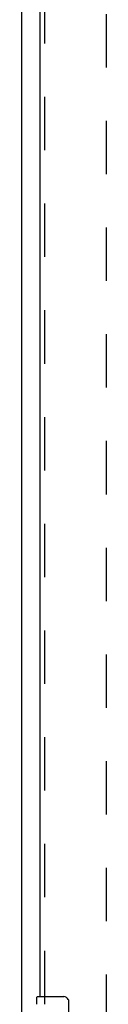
# Model space of a CAD drawing. Header units: inches. Extents: x 0 to 200, y 0 to 129.
# Tile 11 of 43: x 67.57 to 69.32, y 36.8 to 57.09. Entities that reach past the tile are written whole.
import ezdxf

# ---------------------------------------------------------------- set-up
doc = ezdxf.new("R2010")
doc.units = ezdxf.units.IN
doc.header["$LTSCALE"] = 11
doc.header["$MEASUREMENT"] = 0
doc.linetypes.add('HIDDEN', pattern=[0.2, 0.1, -0.1])
doc.layers.get('0').update_dxf_attribs({"linetype": 'CONTINUOUS'})
doc.layers.add('DEFAULT_2', color=8, linetype='HIDDEN')
doc.layers.add('DOOR_ASSEMBLY', color=7, linetype='CONTINUOUS')

msp = doc.modelspace()

# ---------------------------------------------------------------- linework, layer by layer
at = {"color": 3, "linetype": 'Continuous'}
msp.add_line((67.572, 86.846), (67.572, 8.314), dxfattribs=at)
at = {"layer": 'DEFAULT_2', "color": 8, "linetype": 'HIDDEN'}
msp.add_line((69.322, 9.908), (69.322, 85.252), dxfattribs=at)
at = {"layer": 'DOOR_ASSEMBLY', "color": 8, "linetype": 'HIDDEN'}
msp.add_line((68.051, 36.801), (68.051, 58.358), dxfattribs=at)
at = {"layer": 'DOOR_ASSEMBLY', "color": 3, "linetype": 'Continuous'}
msp.add_line((67.947, 58.203), (67.947, 36.956), dxfattribs=at)
at = {"layer": 'DOOR_ASSEMBLY', "color": 7, "linetype": 'Continuous'}
for p, q in [((67.887, 36.796), (67.887, 36.941)), ((67.902, 36.956), (68.442, 36.956)), ((68.542, 36.856), (68.542, 36.056))]:
    msp.add_line(p, q, dxfattribs=at)
msp.add_lwpolyline([(68.535, 36.893), (68.537, 36.887), (68.539, 36.881), (68.54, 36.875), (68.541, 36.869), (68.542, 36.863), (68.542, 36.856)], dxfattribs=at)
for centre, radius, start, end in [((67.902, 36.941), 0.015, 90, 180), ((68.442, 36.856), 0.1, 21.1999, 90)]:
    msp.add_arc(centre, radius, start, end, dxfattribs=at)

doc.saveas('drawing.dxf')
